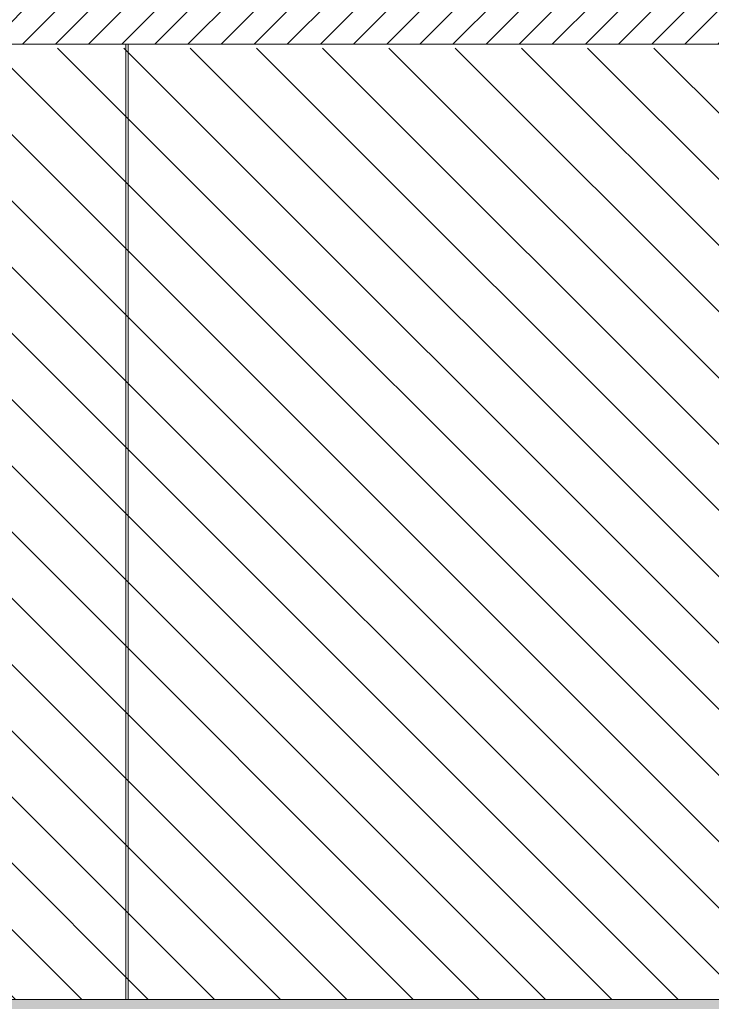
# Model space of a CAD drawing. Header units: millimetres. Extents: x 17009 to 157603, y -19950 to 21829.
# Tile 8 of 208: x 34789 to 37004, y 3615 to 6768. Entities that reach past the tile are written whole.
import ezdxf

# ---------------------------------------------------------------- set-up
doc = ezdxf.new("R2010")
doc.units = ezdxf.units.MM
doc.header["$MEASUREMENT"] = 0
for name, color, linetype in [('01-STR_Dalles.ARCHI', 7, 'Continuous'), ('01-STR_Murs extérieurs.ARCHI', 7, 'Continuous'), ('L2', 7, 'Continuous')]:
    doc.layers.add(name, color=color, linetype=linetype)

# ---------------------------------------------------------------- blocks, each defined once
blk = doc.blocks.new('Élément de coupe_14_1')
at = {"layer": '01-STR_Dalles.ARCHI', "linetype": 'Continuous', "lineweight": 0, "true_color": 0xbebebe}
blk.add_hatch(color=9, dxfattribs=at).paths.add_polyline_path([(30432.5, 3600), (77255.2, 3600), (77255.2, 3630), (30432.5, 3630)])
at = {"layer": '01-STR_Dalles.ARCHI', "color": 7, "linetype": 'Continuous', "lineweight": 5}
blk.add_line((46998.9, 3630), (30552.5, 3630), dxfattribs=at)
blk = doc.blocks.new('Élément de coupe_27_1')
at = {"layer": '01-STR_Dalles.ARCHI', "linetype": 'Continuous', "lineweight": 0, "true_color": 0x000000}
h = blk.add_hatch(dxfattribs=at)
h.set_pattern_fill('Hachure_simple_0001', color=18, style=0, pattern_type=2)
h.set_pattern_definition([(45, (0, 0), (-53.03301, 53.03301), [])])
h.paths.add_polyline_path([(30462.5, 6910), (30462.5, 6690), (77255.2, 6690), (77255.2, 6910)])
at = {"layer": '01-STR_Dalles.ARCHI', "color": 7, "linetype": 'Continuous', "lineweight": 5}
blk.add_line((77105.1, 6690), (30552.5, 6690), dxfattribs=at)
blk = doc.blocks.new('Élément de coupe_111_1')
at = {"layer": '01-STR_Murs extérieurs.ARCHI', "color": 7, "linetype": 'Continuous', "lineweight": 5}
for p, q in [((35128.7, 3630), (35128.7, 6690)), ((35128.8, 6690), (35128.8, 3630))]:
    blk.add_line(p, q, dxfattribs=at)
blk = doc.blocks.new('Élément de coupe_112_1')
at = {"layer": '01-STR_Murs extérieurs.ARCHI', "color": 7, "linetype": 'Continuous', "lineweight": 5}
blk.add_line((35136.7, 3630), (35136.7, 6690), dxfattribs=at)
blk = doc.blocks.new('Élément de coupe_321_1')
at = {"layer": '01-STR_Murs extérieurs.ARCHI', "color": 7, "linetype": 'Continuous', "lineweight": 5}
blk.add_line((35136.8, 6690), (35136.8, 3630), dxfattribs=at)

msp = doc.modelspace()

# ---------------------------------------------------------------- hatches: boundary and pattern name
at = {"layer": 'L2', "linetype": 'Continuous', "lineweight": 5}
h = msp.add_hatch(dxfattribs=at)
h.set_pattern_fill('Diagonales_0001', color=252, style=0, pattern_type=2)
h.set_pattern_definition([(135, (53828.82, 5153.69), (106.066, 106.066), [])])
h.paths.add_polyline_path([(30532.521, 6677.379), (77125.117, 6677.379), (77125.117, 3630), (30532.521, 3630)])

# ---------------------------------------------------------------- block references
at = {"layer": '01-STR_Dalles.ARCHI', "lineweight": 0}
for name in ['Élément de coupe_27_1', 'Élément de coupe_14_1']:
    msp.add_blockref(name, (0, 0), dxfattribs=at)
at = {"layer": '01-STR_Murs extérieurs.ARCHI', "lineweight": 0}
for name in ['Élément de coupe_111_1', 'Élément de coupe_112_1', 'Élément de coupe_321_1']:
    msp.add_blockref(name, (0, 0), dxfattribs=at)

doc.saveas('drawing.dxf')
